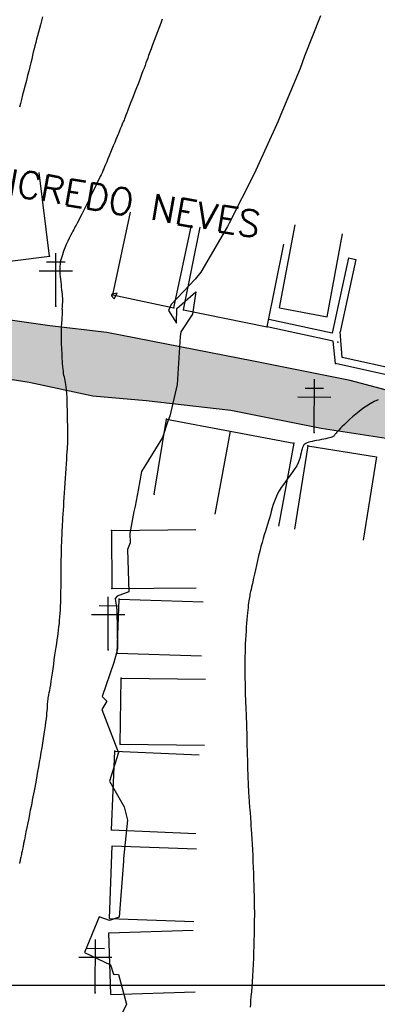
# Model space of a CAD drawing. Header units: millimetres. Extents: x 196436 to 199900, y 8705373 to 8708636.
# Tile 64 of 241: x 197724 to 197758, y 8706398 to 8706491. Entities that reach past the tile are written whole.
import ezdxf
from ezdxf.enums import TextEntityAlignment as Align

# ---------------------------------------------------------------- set-up
doc = ezdxf.new("R2010")
doc.units = ezdxf.units.MM
doc.header["$LTSCALE"] = 5
for name, color, linetype in [('$CURVAS1', 30, 'Continuous'), ('$CURVAS2', 40, 'Continuous'), ('CASA', 6, 'Continuous'), ('CERCA', 3, 'CERCA_LINE'), ('MALHA', 9, 'Continuous'), ('MURO', 9, 'Continuous'), ('POSTE', 3, 'Continuous'), ('ROCHA', 9, 'Continuous'), ('TXT_NRUA', 3, 'Continuous')]:
    doc.layers.add(name, color=color, linetype=linetype)
doc.styles.add('GEOSIS', font='ROMANS.SHX')
doc.linetypes.add('CERCA_LINE', pattern='A,0.5,-0.2,["X",Standard,S=0.1,R=0,X=-0.1,Y=-0.05],-0.25', length=0.95)

msp = doc.modelspace()

# ---------------------------------------------------------------- hatches: boundary and pattern name
at = {"layer": 'ROCHA'}
h = msp.add_hatch(dxfattribs=at)
h.set_pattern_fill('AR-CONC', color=256, scale=0.5, angle=-0.251, style=0)
h.set_pattern_definition([(49.74900448, (-38097.4676, 993.7532), (3.5848920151, -0.3294681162), [0.375, -4.125]), (354.74900448, (-38097.4676, 993.7532), (-0.6772744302, 3.76396371), [0.3, -3.3]), (100.20040448, (-38097.1688, 993.7258), (2.9076202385, 3.434493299), [0.31870095, -3.50571056]), (45.93320448, (-38097.463, 994.753), (5.3325286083, -0.8509633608), [0.5625, -6.1875]), (96.38460448, (-38097.019, 994.6823), (4.6946052, 4.850070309), [0.47805144, -5.258565]), (350.93320448, (-38097.463, 994.753), (4.694601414, 4.850073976), [0.45, -4.95]), (20.74900448, (-38096.9643, 994.501), (2.9756878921, -2.0261494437), [0.375, -4.125]), (325.74900448, (-38096.9643, 994.501), (1.2324482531, 3.6203859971), [0.3, -3.3]), (71.20040448, (-38096.7163, 994.332), (4.2081373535, 1.5942332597), [0.31870095, -3.50571056]), (37.24900448, (-38097.4676, 993.7532), (0.06809020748, 1.66418695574), [0, -3.26, 0, -3.35, 0, -3.3125]), (7.24900448, (-38097.4676, 993.7532), (1.32397403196, 1.96627751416), [0, -1.91, 0, -3.185, 0, -1.2625]), (327.24900448, (-38098.5826, 993.7581), (2.66859254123, -0.12446581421), [0, -1.25, 0, -3.9, 0, -5.175]), (317.24900448, (-38099.0825, 993.7603), (2.91809550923, 0.4877463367), [0, -1.625, 0, -2.59, 0, -3.675])])
h.paths.add_polyline_path([(197789.923, 8706449.535), (197785.915, 8706450.714), (197776.839, 8706452.231), (197773.57, 8706453.301), (197760.697, 8706455.995), (197755.845, 8706457.283), (197746.665, 8706459.117), (197732.736, 8706461.816), (197727.353, 8706462.473), (197723.342, 8706463.018), (197720.877, 8706463.671), (197716.553, 8706464.957), (197711.167, 8706464.98), (197708.206, 8706464.044), (197707.879, 8706461.829), (197709.35, 8706460.134), (197711.67, 8706459.385), (197718.53, 8706458.194), (197725.389, 8706457.109), (197731.403, 8706455.816), (197736.471, 8706455.372), (197744.525, 8706454.481), (197753.072, 8706452.756), (197760.882, 8706451.561), (197773.863, 8706449.499), (197779.348, 8706447.997), (197785.259, 8706447.233), (197788.427, 8706447.219), (197789.484, 8706447.425), (197789.912, 8706448.795)])

# ---------------------------------------------------------------- linework, layer by layer
at = {"layer": '$CURVAS1'}
msp.add_polyline3d([(197726.642, 8706491.743, 700), (197726.541, 8706491.353, 700), (197726.443, 8706490.979, 700), (197726.348, 8706490.62, 700), (197726.256, 8706490.274, 700), (197726.168, 8706489.939, 700), (197726.083, 8706489.615, 700), (197726.002, 8706489.299, 700), (197725.925, 8706488.989, 700), (197725.849, 8706488.682, 700), (197725.774, 8706488.371, 700), (197725.698, 8706488.052, 700), (197725.618, 8706487.72, 700), (197725.533, 8706487.369, 700), (197725.442, 8706486.995, 700), (197725.342, 8706486.593, 700), (197725.232, 8706486.16, 700), (197725.116, 8706485.705, 700), (197724.995, 8706485.24, 700), (197724.875, 8706484.777, 700), (197724.757, 8706484.327, 700), (197724.646, 8706483.902, 700), (197724.544, 8706483.514, 700), (197724.456, 8706483.173, 700)], dxfattribs=at)
at = {"layer": '$CURVAS2'}
for points in [[(197753.018, 8706491.829, 702), (197751.51, 8706488.004, 702), (197751.088, 8706486.837, 702), (197749.259, 8706482.466, 702), (197749.007, 8706481.846, 702), (197746.875, 8706477.198, 702), (197746.718, 8706476.856, 702), (197744.36, 8706472.195, 702), (197744.183, 8706471.867, 702), (197741.667, 8706467.553, 702), (197741.138, 8706466.881, 702), (197738.862, 8706464.472, 702), (197738.601, 8706463.908, 702), (197739.341, 8706462.726, 702), (197739.384, 8706464.096, 702), (197741.197, 8706465.691, 702), (197740.869, 8706463.567, 702), (197739.759, 8706461.887, 702), (197739.69, 8706461.463, 702), (197739.403, 8706456.888, 702), (197738.71, 8706453.889, 702), (197738.521, 8706453.421, 702), (197738.019, 8706451.894, 702), (197736.043, 8706448.659, 702), (197735.707, 8706446.904, 702), (197735.436, 8706445.386, 702), (197735.293, 8706444.874, 702), (197734.929, 8706442.783, 702), (197734.955, 8706441.908, 702), (197734.712, 8706441.262, 702), (197734.827, 8706437.272, 702), (197733.717, 8706436.846, 702), (197733.527, 8706436.633, 702), (197733.683, 8706435.547, 702), (197733.755, 8706431.847, 702), (197733.657, 8706431.486, 702), (197733.409, 8706430.559, 702), (197732.29, 8706427.362, 702), (197732.734, 8706426.917, 702), (197732.265, 8706426.102, 702), (197733.709, 8706422.413, 702), (197733.861, 8706422.055, 702), (197732.993, 8706419.317, 702), (197734.397, 8706416.91, 702), (197734.702, 8706415.641, 702), (197734.314, 8706412.015, 702), (197734.338, 8706411.91, 702), (197734.337, 8706411.756, 702), (197733.902, 8706406.456, 702), (197732.998, 8706406.121, 702), (197732.011, 8706406.474, 702), (197730.627, 8706403.082, 702), (197733.107, 8706401.915, 702), (197733.374, 8706401.054, 702), (197733.862, 8706401.003, 702), (197734.601, 8706398.198, 702), (197733.968, 8706396.912, 702)], [(197737.999, 8706491.508, 701), (197737.859, 8706491.131, 701), (197737.708, 8706490.728, 701), (197737.552, 8706490.31, 701), (197737.393, 8706489.888, 701), (197737.236, 8706489.472, 701), (197737.086, 8706489.073, 701), (197736.947, 8706488.701, 701), (197736.822, 8706488.366, 701), (197736.715, 8706488.076, 701), (197736.622, 8706487.821, 701), (197736.537, 8706487.587, 701), (197736.455, 8706487.361, 701), (197736.37, 8706487.13, 701), (197736.277, 8706486.88, 701), (197736.172, 8706486.597, 701), (197736.047, 8706486.268, 701), (197735.901, 8706485.885, 701), (197735.736, 8706485.458, 701), (197735.561, 8706485.005, 701), (197735.381, 8706484.541, 701), (197735.203, 8706484.082, 701), (197735.033, 8706483.646, 701), (197734.878, 8706483.247, 701), (197734.744, 8706482.902, 701), (197734.636, 8706482.623, 701), (197734.551, 8706482.402, 701), (197734.483, 8706482.225, 701), (197734.426, 8706482.08, 701), (197734.377, 8706481.954, 701), (197734.329, 8706481.833, 701), (197734.277, 8706481.706, 701), (197734.217, 8706481.558, 701), (197734.143, 8706481.38, 701), (197734.056, 8706481.172, 701), (197733.959, 8706480.938, 701), (197733.852, 8706480.682, 701), (197733.737, 8706480.408, 701), (197733.616, 8706480.118, 701), (197733.49, 8706479.817, 701), (197733.361, 8706479.508, 701), (197733.23, 8706479.195, 701), (197733.101, 8706478.882, 701), (197732.973, 8706478.576, 701), (197732.851, 8706478.281, 701), (197732.735, 8706478.003, 701), (197732.628, 8706477.746, 701), (197732.533, 8706477.517, 701), (197732.449, 8706477.319, 701), (197732.38, 8706477.156, 701), (197732.32, 8706477.017, 701), (197732.262, 8706476.889, 701), (197732.2, 8706476.757, 701), (197732.129, 8706476.609, 701), (197732.042, 8706476.431, 701), (197731.934, 8706476.209, 701), (197731.797, 8706475.93, 701), (197731.628, 8706475.586, 701), (197731.433, 8706475.189, 701), (197731.22, 8706474.757, 701), (197730.999, 8706474.307, 701), (197730.777, 8706473.857, 701), (197730.563, 8706473.425, 701), (197730.365, 8706473.029, 701), (197730.191, 8706472.685, 701), (197730.049, 8706472.407, 701), (197729.933, 8706472.186, 701), (197729.837, 8706472.006, 701), (197729.754, 8706471.855, 701), (197729.677, 8706471.717, 701), (197729.601, 8706471.578, 701), (197729.518, 8706471.423, 701), (197729.422, 8706471.24, 701), (197729.308, 8706471.016, 701), (197729.18, 8706470.756, 701), (197729.043, 8706470.468, 701), (197728.904, 8706470.16, 701), (197728.768, 8706469.841, 701), (197728.64, 8706469.517, 701), (197728.526, 8706469.198, 701), (197728.433, 8706468.891, 701), (197728.363, 8706468.603, 701), (197728.317, 8706468.331, 701), (197728.29, 8706468.073, 701), (197728.28, 8706467.824, 701), (197728.283, 8706467.583, 701), (197728.297, 8706467.344, 701), (197728.319, 8706467.106, 701), (197728.345, 8706466.864, 701), (197728.373, 8706466.617, 701), (197728.402, 8706466.367, 701), (197728.43, 8706466.119, 701), (197728.457, 8706465.878, 701), (197728.481, 8706465.648, 701), (197728.502, 8706465.433, 701), (197728.519, 8706465.238, 701), (197728.53, 8706465.067, 701), (197728.535, 8706464.924, 701), (197728.536, 8706464.804, 701), (197728.532, 8706464.704, 701), (197728.526, 8706464.616, 701), (197728.518, 8706464.538, 701), (197728.509, 8706464.463, 701), (197728.502, 8706464.387, 701), (197728.496, 8706464.304, 701), (197728.494, 8706464.211, 701), (197728.493, 8706464.107, 701), (197728.494, 8706463.993, 701), (197728.496, 8706463.87, 701), (197728.497, 8706463.738, 701), (197728.497, 8706463.598, 701), (197728.495, 8706463.452, 701), (197728.49, 8706463.299, 701), (197728.481, 8706463.141, 701), (197728.47, 8706462.976, 701), (197728.457, 8706462.805, 701), (197728.443, 8706462.628, 701), (197728.43, 8706462.442, 701), (197728.417, 8706462.249, 701), (197728.408, 8706462.048, 701), (197728.401, 8706461.837, 701), (197728.399, 8706461.618, 701), (197728.401, 8706461.39, 701), (197728.406, 8706461.154, 701), (197728.414, 8706460.912, 701), (197728.424, 8706460.663, 701), (197728.436, 8706460.409, 701), (197728.449, 8706460.151, 701), (197728.463, 8706459.888, 701), (197728.477, 8706459.624, 701), (197728.491, 8706459.359, 701), (197728.507, 8706459.098, 701), (197728.524, 8706458.843, 701), (197728.543, 8706458.598, 701), (197728.565, 8706458.366, 701), (197728.59, 8706458.15, 701), (197728.619, 8706457.953, 701), (197728.651, 8706457.776, 701), (197728.687, 8706457.612, 701), (197728.724, 8706457.451, 701), (197728.762, 8706457.285, 701), (197728.799, 8706457.104, 701), (197728.835, 8706456.899, 701), (197728.867, 8706456.661, 701), (197728.896, 8706456.38, 701), (197728.92, 8706456.05, 701), (197728.939, 8706455.682, 701), (197728.954, 8706455.287, 701), (197728.966, 8706454.878, 701), (197728.975, 8706454.469, 701), (197728.983, 8706454.071, 701), (197728.989, 8706453.698, 701), (197728.995, 8706453.363, 701), (197729.002, 8706453.074, 701), (197729.008, 8706452.83, 701), (197729.013, 8706452.623, 701), (197729.019, 8706452.447, 701), (197729.023, 8706452.297, 701), (197729.026, 8706452.166, 701), (197729.029, 8706452.047, 701), (197729.029, 8706451.935, 701), (197729.028, 8706451.822, 701), (197729.025, 8706451.704, 701), (197729.019, 8706451.573, 701), (197729.012, 8706451.423, 701), (197729.002, 8706451.248, 701), (197728.989, 8706451.042, 701), (197728.973, 8706450.798, 701), (197728.955, 8706450.509, 701), (197728.933, 8706450.173, 701), (197728.909, 8706449.794, 701), (197728.882, 8706449.381, 701), (197728.854, 8706448.942, 701), (197728.824, 8706448.485, 701), (197728.794, 8706448.017, 701), (197728.764, 8706447.547, 701), (197728.734, 8706447.084, 701), (197728.704, 8706446.632, 701), (197728.676, 8706446.196, 701), (197728.648, 8706445.776, 701), (197728.622, 8706445.374, 701), (197728.597, 8706444.989, 701), (197728.574, 8706444.624, 701), (197728.553, 8706444.279, 701), (197728.533, 8706443.955, 701), (197728.516, 8706443.653, 701), (197728.5, 8706443.371, 701), (197728.487, 8706443.104, 701), (197728.474, 8706442.851, 701), (197728.463, 8706442.606, 701), (197728.453, 8706442.368, 701), (197728.444, 8706442.133, 701), (197728.436, 8706441.897, 701), (197728.427, 8706441.658, 701), (197728.42, 8706441.414, 701), (197728.412, 8706441.163, 701), (197728.406, 8706440.904, 701), (197728.399, 8706440.636, 701), (197728.394, 8706440.357, 701), (197728.389, 8706440.065, 701), (197728.385, 8706439.76, 701), (197728.382, 8706439.44, 701), (197728.38, 8706439.108, 701), (197728.378, 8706438.765, 701), (197728.375, 8706438.413, 701), (197728.372, 8706438.056, 701), (197728.368, 8706437.694, 701), (197728.363, 8706437.331, 701), (197728.356, 8706436.97, 701), (197728.347, 8706436.61, 701), (197728.336, 8706436.255, 701), (197728.323, 8706435.905, 701), (197728.307, 8706435.559, 701), (197728.287, 8706435.22, 701), (197728.265, 8706434.887, 701), (197728.239, 8706434.562, 701), (197728.21, 8706434.246, 701), (197728.177, 8706433.937, 701), (197728.14, 8706433.633, 701), (197728.1, 8706433.328, 701), (197728.056, 8706433.019, 701), (197728.009, 8706432.701, 701), (197727.959, 8706432.369, 701), (197727.907, 8706432.019, 701), (197727.851, 8706431.645, 701), (197727.793, 8706431.247, 701), (197727.734, 8706430.83, 701), (197727.674, 8706430.404, 701), (197727.613, 8706429.978, 701), (197727.554, 8706429.562, 701), (197727.496, 8706429.163, 701), (197727.44, 8706428.793, 701), (197727.388, 8706428.459, 701), (197727.34, 8706428.169, 701), (197727.296, 8706427.919, 701), (197727.256, 8706427.703, 701), (197727.22, 8706427.516, 701), (197727.189, 8706427.352, 701), (197727.162, 8706427.205, 701), (197727.14, 8706427.07, 701), (197727.123, 8706426.939, 701), (197727.109, 8706426.809, 701), (197727.099, 8706426.674, 701), (197727.091, 8706426.53, 701), (197727.082, 8706426.373, 701), (197727.071, 8706426.198, 701), (197727.058, 8706426, 701), (197727.039, 8706425.776, 701), (197727.013, 8706425.52, 701), (197726.98, 8706425.23, 701), (197726.939, 8706424.908, 701), (197726.891, 8706424.558, 701), (197726.837, 8706424.181, 701), (197726.777, 8706423.783, 701), (197726.712, 8706423.366, 701), (197726.643, 8706422.934, 701), (197726.57, 8706422.49, 701), (197726.494, 8706422.037, 701), (197726.416, 8706421.581, 701), (197726.337, 8706421.127, 701), (197726.258, 8706420.68, 701), (197726.181, 8706420.245, 701), (197726.105, 8706419.827, 701), (197726.034, 8706419.432, 701), (197725.966, 8706419.064, 701), (197725.904, 8706418.727, 701), (197725.846, 8706418.415, 701), (197725.79, 8706418.118, 701), (197725.735, 8706417.828, 701), (197725.679, 8706417.537, 701), (197725.621, 8706417.236, 701), (197725.558, 8706416.917, 701), (197725.489, 8706416.572, 701), (197725.413, 8706416.194, 701), (197725.332, 8706415.791, 701), (197725.248, 8706415.373, 701), (197725.162, 8706414.952, 701), (197725.078, 8706414.536, 701), (197724.997, 8706414.138, 701), (197724.922, 8706413.766, 701), (197724.854, 8706413.431, 701), (197724.795, 8706413.142, 701), (197724.745, 8706412.896, 701), (197724.703, 8706412.688, 701), (197724.667, 8706412.513, 701), (197724.637, 8706412.366, 701), (197724.612, 8706412.243, 701), (197724.59, 8706412.138, 701), (197724.571, 8706412.047, 701), (197724.554, 8706411.964, 701), (197724.536, 8706411.88, 701), (197724.515, 8706411.787, 701), (197724.49, 8706411.675, 701), (197724.457, 8706411.534, 701)], [(197733.243, 8706465.472, 702), (197733.199, 8706465.365, 702), (197733.204, 8706465.288, 702), (197733.435, 8706465.028, 702), (197733.72, 8706465.554, 702), (197733.243, 8706465.472, 702)], [(197758.492, 8706455.456, 703), (197758.117, 8706455.282, 703), (197757.743, 8706455.084, 703), (197757.376, 8706454.86, 703), (197757.02, 8706454.616, 703), (197756.677, 8706454.357, 703), (197756.352, 8706454.093, 703), (197756.046, 8706453.829, 703), (197755.763, 8706453.572, 703), (197755.506, 8706453.33, 703), (197755.279, 8706453.11, 703), (197755.083, 8706452.917, 703), (197754.917, 8706452.751, 703), (197754.778, 8706452.608, 703), (197754.663, 8706452.486, 703), (197754.568, 8706452.382, 703), (197754.492, 8706452.295, 703), (197754.431, 8706452.222, 703), (197754.382, 8706452.159, 703), (197754.342, 8706452.105, 703), (197754.306, 8706452.058, 703), (197754.269, 8706452.017, 703), (197754.224, 8706451.98, 703), (197754.167, 8706451.945, 703), (197754.093, 8706451.912, 703), (197753.995, 8706451.879, 703), (197753.868, 8706451.844, 703), (197753.71, 8706451.807, 703), (197753.524, 8706451.767, 703), (197753.319, 8706451.725, 703), (197753.1, 8706451.682, 703), (197752.875, 8706451.639, 703), (197752.652, 8706451.596, 703), (197752.436, 8706451.553, 703), (197752.236, 8706451.511, 703), (197752.056, 8706451.471, 703), (197751.898, 8706451.429, 703), (197751.759, 8706451.382, 703), (197751.638, 8706451.326, 703), (197751.535, 8706451.259, 703), (197751.447, 8706451.175, 703), (197751.374, 8706451.073, 703), (197751.315, 8706450.948, 703), (197751.266, 8706450.798, 703), (197751.224, 8706450.624, 703), (197751.182, 8706450.429, 703), (197751.133, 8706450.215, 703), (197751.073, 8706449.983, 703), (197750.994, 8706449.737, 703), (197750.892, 8706449.478, 703), (197750.759, 8706449.209, 703), (197750.592, 8706448.931, 703), (197750.398, 8706448.646, 703), (197750.183, 8706448.354, 703), (197749.956, 8706448.056, 703), (197749.725, 8706447.752, 703), (197749.498, 8706447.444, 703), (197749.283, 8706447.131, 703), (197749.088, 8706446.814, 703), (197748.919, 8706446.495, 703), (197748.774, 8706446.173, 703), (197748.648, 8706445.85, 703), (197748.539, 8706445.527, 703), (197748.441, 8706445.205, 703), (197748.35, 8706444.884, 703), (197748.263, 8706444.566, 703), (197748.176, 8706444.252, 703), (197748.084, 8706443.941, 703), (197747.989, 8706443.631, 703), (197747.89, 8706443.317, 703), (197747.787, 8706442.995, 703), (197747.683, 8706442.661, 703), (197747.576, 8706442.311, 703), (197747.468, 8706441.94, 703), (197747.359, 8706441.544, 703), (197747.25, 8706441.121, 703), (197747.142, 8706440.68, 703), (197747.036, 8706440.23, 703), (197746.934, 8706439.782, 703), (197746.838, 8706439.347, 703), (197746.747, 8706438.934, 703), (197746.665, 8706438.553, 703), (197746.592, 8706438.216, 703), (197746.529, 8706437.929, 703), (197746.475, 8706437.688, 703), (197746.429, 8706437.483, 703), (197746.39, 8706437.307, 703), (197746.356, 8706437.151, 703), (197746.326, 8706437.008, 703), (197746.299, 8706436.868, 703), (197746.273, 8706436.724, 703), (197746.247, 8706436.569, 703), (197746.221, 8706436.4, 703), (197746.195, 8706436.213, 703), (197746.169, 8706436.009, 703), (197746.143, 8706435.783, 703), (197746.116, 8706435.536, 703), (197746.089, 8706435.264, 703), (197746.061, 8706434.965, 703), (197746.032, 8706434.639, 703), (197746.004, 8706434.289, 703), (197745.976, 8706433.919, 703), (197745.949, 8706433.534, 703), (197745.925, 8706433.137, 703), (197745.902, 8706432.733, 703), (197745.883, 8706432.326, 703), (197745.868, 8706431.921, 703), (197745.857, 8706431.521, 703), (197745.849, 8706431.128, 703), (197745.845, 8706430.744, 703), (197745.844, 8706430.369, 703), (197745.844, 8706430.006, 703), (197745.847, 8706429.656, 703), (197745.85, 8706429.32, 703), (197745.853, 8706428.999, 703), (197745.857, 8706428.695, 703), (197745.86, 8706428.406, 703), (197745.864, 8706428.131, 703), (197745.868, 8706427.868, 703), (197745.873, 8706427.617, 703), (197745.879, 8706427.375, 703), (197745.887, 8706427.142, 703), (197745.895, 8706426.915, 703), (197745.905, 8706426.692, 703), (197745.917, 8706426.471, 703), (197745.929, 8706426.247, 703), (197745.942, 8706426.016, 703), (197745.955, 8706425.773, 703), (197745.967, 8706425.516, 703), (197745.979, 8706425.24, 703), (197745.991, 8706424.94, 703), (197746, 8706424.614, 703), (197746.009, 8706424.264, 703), (197746.018, 8706423.891, 703), (197746.026, 8706423.499, 703), (197746.034, 8706423.09, 703), (197746.043, 8706422.667, 703), (197746.053, 8706422.231, 703), (197746.064, 8706421.787, 703), (197746.076, 8706421.336, 703), (197746.089, 8706420.884, 703), (197746.104, 8706420.437, 703), (197746.119, 8706420.001, 703), (197746.135, 8706419.583, 703), (197746.151, 8706419.187, 703), (197746.167, 8706418.82, 703), (197746.182, 8706418.488, 703), (197746.196, 8706418.196, 703), (197746.21, 8706417.939, 703), (197746.224, 8706417.715, 703), (197746.236, 8706417.518, 703), (197746.249, 8706417.344, 703), (197746.261, 8706417.19, 703), (197746.272, 8706417.05, 703), (197746.283, 8706416.92, 703), (197746.295, 8706416.796, 703), (197746.306, 8706416.67, 703), (197746.318, 8706416.536, 703), (197746.331, 8706416.385, 703), (197746.345, 8706416.212, 703), (197746.361, 8706416.007, 703), (197746.379, 8706415.765, 703), (197746.399, 8706415.477, 703), (197746.422, 8706415.139, 703), (197746.448, 8706414.754, 703), (197746.475, 8706414.326, 703), (197746.502, 8706413.86, 703), (197746.531, 8706413.362, 703), (197746.558, 8706412.836, 703), (197746.585, 8706412.288, 703), (197746.609, 8706411.722, 703), (197746.632, 8706411.145, 703), (197746.652, 8706410.567, 703), (197746.67, 8706409.998, 703), (197746.686, 8706409.451, 703), (197746.699, 8706408.937, 703), (197746.711, 8706408.466, 703), (197746.721, 8706408.05, 703), (197746.728, 8706407.7, 703), (197746.735, 8706407.425, 703), (197746.739, 8706407.218, 703), (197746.742, 8706407.068, 703), (197746.745, 8706406.968, 703), (197746.746, 8706406.906, 703), (197746.747, 8706406.873, 703), (197746.747, 8706406.86, 703), (197746.747, 8706406.856, 703), (197746.747, 8706406.852, 703), (197746.747, 8706406.839, 703), (197746.746, 8706406.806, 703), (197746.745, 8706406.744, 703), (197746.743, 8706406.644, 703), (197746.741, 8706406.495, 703), (197746.738, 8706406.287, 703), (197746.733, 8706406.012, 703), (197746.728, 8706405.663, 703), (197746.721, 8706405.247, 703), (197746.711, 8706404.776, 703), (197746.7, 8706404.26, 703), (197746.686, 8706403.712, 703), (197746.668, 8706403.143, 703), (197746.647, 8706402.562, 703), (197746.622, 8706401.983, 703), (197746.593, 8706401.414, 703), (197746.56, 8706400.863, 703), (197746.525, 8706400.334, 703), (197746.49, 8706399.832, 703), (197746.455, 8706399.363, 703), (197746.421, 8706398.933, 703), (197746.389, 8706398.546, 703), (197746.361, 8706398.208, 703), (197746.337, 8706397.921, 703)]]:
    msp.add_polyline3d(points, dxfattribs=at)
at = {"layer": 'CASA'}
for points in [[(197727.315, 8706469.061), (197726.315, 8706476.998)], [(197733.315, 8706465.388), (197734.983, 8706473.212)], [(197739.106, 8706464.154), (197740.774, 8706471.978)], [(197749.132, 8706464.15), (197750.597, 8706472.015)], [(197740.026, 8706463.964), (197741.607, 8706471.806)], [(197753.653, 8706463.308), (197755.118, 8706471.173)], [(197747.96, 8706462.365), (197749.541, 8706470.207)], [(197720.495, 8706468.201), (197727.315, 8706469.061)], [(197733.315, 8706465.388), (197739.106, 8706464.154)], [(197740.026, 8706463.964), (197747.96, 8706462.365)], [(197749.132, 8706464.15), (197753.653, 8706463.308)], [(197737.23, 8706446.522), (197738.408, 8706453.611)], [(197738.408, 8706453.611), (197750.5, 8706451.358)], [(197744.454, 8706452.484), (197742.989, 8706444.62)], [(197750.5, 8706451.358), (197749.035, 8706443.493)], [(197751.814, 8706451.104), (197750.534, 8706443.207)], [(197751.814, 8706451.104), (197758.333, 8706450.047)], [(197758.333, 8706450.047), (197757.054, 8706442.15)], [(197734.026, 8706422.822), (197734.091, 8706429.072)], [(197734.091, 8706429.072), (197742.091, 8706428.989)], [(197734.026, 8706422.822), (197742.025, 8706422.738)], [(197733.186, 8706414.724), (197733.518, 8706422.167)], [(197733.518, 8706422.167), (197741.51, 8706421.81)], [(197733.186, 8706414.724), (197741.178, 8706414.367)], [(197733.009, 8706406.317), (197733.263, 8706413.206)], [(197733.263, 8706413.206), (197741.257, 8706412.912)], [(197733.009, 8706406.317), (197741.004, 8706406.022)], [(197732.93, 8706404.961), (197740.926, 8706405.225)], [(197733.123, 8706399.114), (197732.93, 8706404.961)], [(197733.123, 8706399.114), (197741.119, 8706399.378)]]:
    msp.add_lwpolyline(points, dxfattribs=at)
for p in [(197727.316, 8706469.061, 700.873), (197733.316, 8706465.388, 702.024), (197739.107, 8706464.154, 702.026), (197740.027, 8706463.964, 701.94), (197747.961, 8706462.365, 702.475), (197738.409, 8706453.611, 701.985), (197750.501, 8706451.358, 702.799), (197751.815, 8706451.104, 703.184), (197737.231, 8706446.522, 702.236), (197733.905, 8706436.567, 702.113), (197733.74, 8706431.459, 702.043), (197734.092, 8706429.072, 702.522), (197734.027, 8706422.822, 702.539), (197733.519, 8706422.168, 701.676), (197733.186, 8706414.724, 701.742)]:
    msp.add_point(p, dxfattribs=at)
at = {"layer": 'CERCA'}
for points in [[(197733.18, 8706443.077), (197741.18, 8706443.154)], [(197733.18, 8706443.077), (197733.233, 8706437.563)], [(197733.233, 8706437.563), (197741.233, 8706437.641)], [(197733.739, 8706431.459), (197733.904, 8706436.567)], [(197733.904, 8706436.567), (197741.9, 8706436.308)], [(197733.739, 8706431.459), (197741.735, 8706431.2)]]:
    msp.add_lwpolyline(points, dxfattribs=at)
for p in [(197733.181, 8706443.077, 701.742), (197733.234, 8706437.563, 701.71)]:
    msp.add_point(p, dxfattribs=at)
at = {"layer": 'MALHA'}
msp.add_line((196441.61, 8706400), (199000, 8706400), dxfattribs=at)
msp.add_line((196441.61, 8706400), (199000, 8706400), dxfattribs=at)
at = {"layer": 'MURO'}
for p, q in [((197755.676, 8706468.884), (197754.136, 8706461.748)), ((197756.36, 8706468.736), (197754.884, 8706461.896)), ((197755.676, 8706468.884), (197756.36, 8706468.736)), ((197754.136, 8706461.748), (197748.107, 8706463.049)), ((197754.211, 8706461.016), (197747.96, 8706462.365)), ((197755.075, 8706459.46), (197754.884, 8706461.896)), ((197754.43, 8706458.885), (197754.211, 8706461.016)), ((197761.255, 8706457.383), (197754.43, 8706458.885)), ((197761.405, 8706458.067), (197755.075, 8706459.46))]:
    msp.add_line(p, q, dxfattribs=at)
for p in [(197754.673, 8706460.916, 702.71), (197754.431, 8706458.885, 702.726)]:
    msp.add_point(p, dxfattribs=at)
at = {"layer": 'POSTE'}
for p, q in [((197727.895, 8706464.314), (197727.917, 8706469.354)), ((197727.038, 8706468.518), (197728.788, 8706468.51)), ((197726.334, 8706467.681), (197729.484, 8706467.667)), ((197752.412, 8706452.357), (197752.434, 8706457.397)), ((197751.556, 8706456.561), (197753.306, 8706456.553)), ((197750.852, 8706455.724), (197754.002, 8706455.71)), ((197732.862, 8706431.753), (197732.884, 8706436.793)), ((197732.005, 8706435.957), (197733.755, 8706435.949)), ((197731.302, 8706435.12), (197734.452, 8706435.106)), ((197731.64, 8706399.29), (197731.662, 8706404.33)), ((197730.784, 8706403.494), (197732.534, 8706403.486)), ((197730.08, 8706402.657), (197733.23, 8706402.643))]:
    msp.add_line(p, q, dxfattribs=at)
for p in [(197727.896, 8706464.314, 700.88), (197752.413, 8706452.357, 702.59), (197732.863, 8706431.753, 701.581), (197731.641, 8706399.29, 701.839)]:
    msp.add_point(p, dxfattribs=at)
at = {"layer": 'ROCHA'}
msp.add_lwpolyline([(197718.53, 8706458.194), (197725.389, 8706457.109), (197731.403, 8706455.816), (197736.471, 8706455.372), (197744.525, 8706454.481), (197753.072, 8706452.756), (197760.882, 8706451.561), (197773.863, 8706449.499), (197779.348, 8706447.997), (197785.259, 8706447.233), (197788.427, 8706447.219), (197789.484, 8706447.425), (197789.912, 8706448.795), (197789.923, 8706449.535), (197785.915, 8706450.714), (197776.839, 8706452.231), (197773.57, 8706453.301), (197760.697, 8706455.995), (197755.845, 8706457.283), (197746.665, 8706459.117), (197732.736, 8706461.816), (197727.353, 8706462.473), (197723.342, 8706463.018)], dxfattribs=at)

# ---------------------------------------------------------------- texts
at = {"layer": 'TXT_NRUA', "style": 'GEOSIS'}
msp.add_text('3 TRAV. TRANCREDO NEVES', height=2.5, rotation=350.19382, dxfattribs=at).set_placement((197701.561, 8706477.871), align=Align.BOTTOM_LEFT)

doc.saveas('drawing.dxf')
